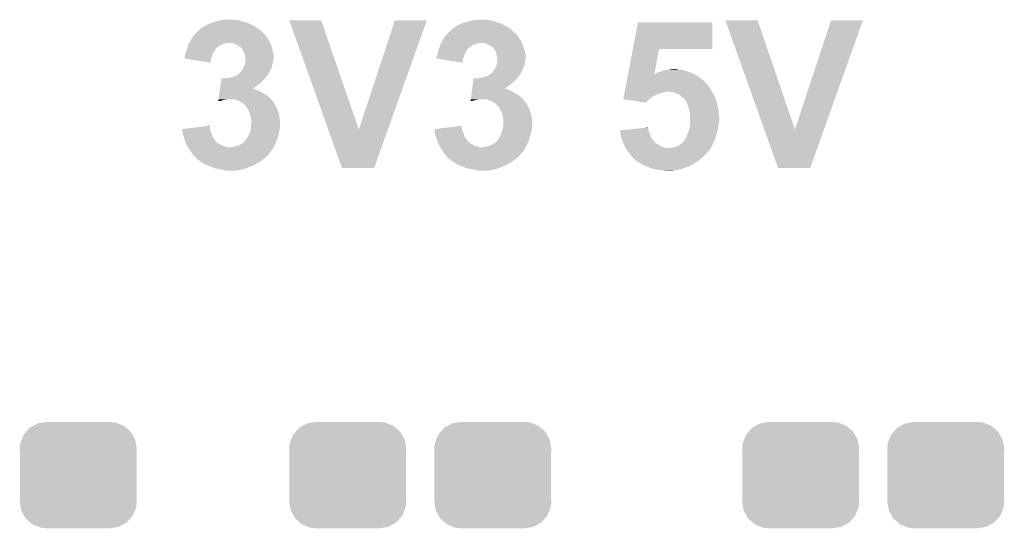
# Model space of a CAD drawing. Extents: x -1.3 to 24.2, y -3.9 to 39.2.
# Tile 9 of 34: x 7.9 to 14.4, y 2.3 to 5.7. Entities that reach past the tile are written whole.
import ezdxf

# ---------------------------------------------------------------- set-up
doc = ezdxf.new("R2010")
doc.units = 0
doc.layers.get('0').update_dxf_attribs({"linetype": 'CONTINUOUS'})
doc.layers.add('PRESSURE_24_CLICK_V100_GTO', color=14, linetype='CONTINUOUS')
doc.layers.add('PRESSURE_24_CLICK_V100_GTS', color=12, linetype='CONTINUOUS')

# ---------------------------------------------------------------- blocks, each defined once
blk = doc.blocks.new('CUSTOM_71')
for points in [[(-0.298526, 0.325596), (-0.268438, 0.342124), (0.30335, 0.325596), (0.2622, 0.342124)], [(-0.268438, 0.342124), (-0.233628, 0.347838), (0.2622, 0.342124), (0.247972, 0.347838)], [(-0.233628, 0.347838), (-0.20955, 0.35179), (0.247972, 0.347838), (0.20955, 0.35179)], [(-0.37475, 0.234078), (-0.360486, 0.26887), (0.377262, 0.234078), (0.357822, 0.26887)], [(-0.360486, 0.26887), (-0.34504, 0.286174), (0.357822, 0.26887), (0.348152, 0.286174)], [(-0.34504, 0.286174), (-0.320744, 0.31339), (0.348152, 0.286174), (0.317222, 0.31339)], [(-0.320744, 0.31339), (-0.298526, 0.325596), (0.317222, 0.31339), (0.30335, 0.325596)], [(-0.38735, 0.17526), (-0.383124, 0.213652), (0.38735, 0.17526), (0.380766, 0.213652)], [(-0.383124, 0.213652), (-0.37475, 0.234078), (0.380766, 0.213652), (0.377262, 0.234078)], [(-0.38608, 0.154124), (-0.38735, 0.17526), (0.38608, 0.154124), (0.38735, 0.17526)], [(-0.38608, -0.154124), (-0.38608, 0.154124), (0.38608, -0.154124), (0.38608, 0.154124)], [(-0.38735, -0.17526), (-0.38608, -0.154124), (0.38735, -0.17526), (0.38608, -0.154124)], [(-0.380764, -0.213652), (-0.38735, -0.17526), (0.383124, -0.213652), (0.38735, -0.17526)], [(-0.377262, -0.234078), (-0.380764, -0.213652), (0.374748, -0.234078), (0.383124, -0.213652)], [(-0.35782, -0.26887), (-0.377262, -0.234078), (0.360486, -0.26887), (0.374748, -0.234078)], [(-0.348152, -0.286174), (-0.35782, -0.26887), (0.345038, -0.286174), (0.360486, -0.26887)], [(-0.31722, -0.31339), (-0.348152, -0.286174), (0.320744, -0.31339), (0.345038, -0.286174)], [(-0.30335, -0.325596), (-0.31722, -0.31339), (0.298524, -0.325596), (0.320744, -0.31339)], [(-0.262198, -0.342124), (-0.30335, -0.325596), (0.268438, -0.342124), (0.298524, -0.325596)], [(-0.247972, -0.347838), (-0.262198, -0.342124), (0.233626, -0.347838), (0.268438, -0.342124)], [(-0.20955, -0.35179), (-0.247972, -0.347838), (0.20955, -0.35179), (0.233626, -0.347838)]]:
    blk.add_solid(points)

msp = doc.modelspace()

# ---------------------------------------------------------------- linework, layer by layer
at = {"layer": 'PRESSURE_24_CLICK_V100_GTO'}
for points in [[(9.097258, 5.66674), (9.110976, 5.674362), (9.408158, 5.66674), (9.392916, 5.674362)], [(9.110976, 5.674362), (9.113524, 5.6769), (9.392916, 5.674362), (9.38784, 5.6769)], [(9.113524, 5.6769), (9.136382, 5.68452), (9.38784, 5.6769), (9.370062, 5.68452)], [(9.136382, 5.68452), (9.151622, 5.6896), (9.370062, 5.68452), (9.352282, 5.6896)], [(9.151622, 5.6896), (9.174478, 5.69468), (9.352282, 5.6896), (9.3345, 5.69468)], [(9.174478, 5.69468), (9.191406, 5.699758), (9.3345, 5.69468), (9.319262, 5.699758)], [(9.191406, 5.699758), (9.199882, 5.7023), (9.319262, 5.699758), (9.304022, 5.7023)], [(9.199882, 5.7023), (9.225278, 5.70484), (9.291322, 5.7023), (9.278618, 5.70484)], [(9.649494, 5.69974), (9.649488, 5.699754), (9.860284, 5.69974), (9.649488, 5.699754)], [(9.906804, 4.978474), (9.649494, 5.69974), (10.109224, 4.978474), (9.860284, 5.69974)], [(10.109224, 4.978474), (10.347968, 5.699728), (10.30143, 4.978474), (10.55877, 5.699728)], [(10.347968, 5.699728), (10.34798, 5.69976), (10.55877, 5.699728), (10.34798, 5.69976)], [(10.75436, 5.661658), (10.777226, 5.67436), (11.083294, 5.661658), (11.061068, 5.67436)], [(10.777226, 5.67436), (10.77976, 5.674386), (11.061068, 5.67436), (11.061022, 5.674386)], [(10.77976, 5.674386), (10.77978, 5.6769), (11.061022, 5.674386), (11.056622, 5.6769)], [(10.77978, 5.6769), (10.779782, 5.676904), (11.056622, 5.6769), (11.056612, 5.676904)], [(10.779782, 5.676904), (10.789922, 5.679442), (11.056612, 5.676904), (11.049844, 5.679442)], [(10.789922, 5.679442), (10.802614, 5.68452), (11.049844, 5.679442), (11.0363, 5.68452)], [(10.802614, 5.68452), (10.80262, 5.684522), (11.0363, 5.68452), (11.036294, 5.684522)], [(10.80262, 5.684522), (10.8204, 5.6896), (11.036294, 5.684522), (11.01852, 5.6896)], [(10.8204, 5.6896), (10.840718, 5.69468), (11.01852, 5.6896), (11.00074, 5.69468)], [(10.840718, 5.69468), (10.857646, 5.699758), (11.00074, 5.69468), (10.985502, 5.699758)], [(10.857646, 5.699758), (10.866122, 5.7023), (10.985502, 5.699758), (10.970262, 5.7023)], [(10.866122, 5.7023), (10.894058, 5.70484), (10.957562, 5.7023), (10.944858, 5.70484)], [(11.922494, 5.5118), (11.955796, 5.687034), (12.448514, 5.5118), (12.44854, 5.687034)], [(11.955796, 5.687034), (11.955802, 5.68706), (12.44854, 5.687034), (11.955802, 5.68706)], [(12.534934, 5.69974), (12.534928, 5.699754), (12.748264, 5.69974), (12.534928, 5.699754)], [(12.792244, 4.978474), (12.534934, 5.69974), (12.994664, 4.978474), (12.748264, 5.69974)], [(12.994664, 4.978474), (13.233408, 5.699728), (13.18687, 4.978474), (13.44421, 5.699728)], [(13.233408, 5.699728), (13.23342, 5.69976), (13.44421, 5.699728), (13.23342, 5.69976)], [(9.009386, 5.593086), (9.019542, 5.603242), (9.497054, 5.593086), (9.486904, 5.603242)], [(9.019542, 5.603242), (9.024622, 5.608322), (9.486904, 5.603242), (9.485204, 5.608322)], [(9.024622, 5.608322), (9.026646, 5.610852), (9.485204, 5.608322), (9.484356, 5.610852)], [(9.026646, 5.610852), (9.028682, 5.613398), (9.484356, 5.610852), (9.479284, 5.613398)], [(9.028682, 5.613398), (9.034782, 5.621022), (9.479284, 5.613398), (9.47166, 5.621022)], [(9.034782, 5.621022), (9.046974, 5.631182), (9.47166, 5.621022), (9.4615, 5.631182)], [(9.046974, 5.631182), (9.050018, 5.633718), (9.4615, 5.631182), (9.458542, 5.633718)], [(9.050018, 5.633718), (9.06272, 5.64642), (9.458542, 5.633718), (9.443716, 5.64642)], [(9.06272, 5.64642), (9.065262, 5.648962), (9.443716, 5.64642), (9.439268, 5.648962)], [(9.065262, 5.648962), (9.097258, 5.66674), (9.439268, 5.648962), (9.408158, 5.66674)], [(10.68324, 5.598162), (10.68705, 5.60324), (11.159742, 5.598162), (11.15568, 5.60324)], [(10.68705, 5.60324), (10.690862, 5.60832), (11.15568, 5.60324), (11.152294, 5.60832)], [(10.690862, 5.60832), (10.6934, 5.61086), (11.152294, 5.60832), (11.1506, 5.61086)], [(10.6934, 5.61086), (10.698474, 5.615934), (11.1506, 5.61086), (11.145526, 5.615934)], [(10.698474, 5.615934), (10.69848, 5.61594), (11.145526, 5.615934), (11.142982, 5.61594)], [(10.69848, 5.61594), (10.713722, 5.631182), (11.142982, 5.61594), (11.12774, 5.631182)], [(10.713722, 5.631182), (10.71626, 5.63372), (11.12774, 5.631182), (11.124778, 5.63372)], [(10.71626, 5.63372), (10.731078, 5.64642), (11.124778, 5.63372), (11.109956, 5.64642)], [(10.731078, 5.64642), (10.734042, 5.64896), (11.109956, 5.64642), (11.105512, 5.64896)], [(10.734042, 5.64896), (10.75436, 5.661658), (11.105512, 5.64896), (11.083294, 5.661658)], [(8.980932, 5.537198), (8.98398, 5.547358), (9.194798, 5.537198), (9.220198, 5.547358)], [(8.98398, 5.547358), (8.983982, 5.547362), (9.220198, 5.547358), (9.220216, 5.547362)], [(8.983982, 5.547362), (8.985566, 5.5499), (9.220216, 5.547362), (9.232898, 5.5499)], [(8.985566, 5.5499), (8.996678, 5.56768), (9.523588, 5.5499), (9.51371, 5.56768)], [(8.996678, 5.56768), (8.998088, 5.57022), (9.51371, 5.56768), (9.512298, 5.57022)], [(8.998088, 5.57022), (9.009374, 5.590538), (9.512298, 5.57022), (9.4996, 5.590538)], [(9.009374, 5.590538), (9.00938, 5.590546), (9.4996, 5.590538), (9.499594, 5.590546)], [(9.00938, 5.590546), (9.009386, 5.593086), (9.499594, 5.590546), (9.497054, 5.593086)], [(9.283702, 5.54736), (9.265918, 5.5499), (9.525, 5.54736), (9.523588, 5.5499)], [(9.283706, 5.547358), (9.283702, 5.54736), (9.525, 5.547358), (9.525, 5.54736)], [(9.296398, 5.53974), (9.283706, 5.547358), (9.52754, 5.53974), (9.525, 5.547358)], [(9.306562, 5.537202), (9.296398, 5.53974), (9.528386, 5.537202), (9.52754, 5.53974)], [(10.648694, 5.537198), (10.650728, 5.54228), (10.861038, 5.537198), (10.876282, 5.54228)], [(10.650728, 5.54228), (10.652758, 5.547358), (10.876282, 5.54228), (10.888978, 5.547358)], [(10.652758, 5.547358), (10.65276, 5.54736), (10.888978, 5.547358), (10.888984, 5.54736)], [(10.65276, 5.54736), (10.65403, 5.5499), (10.888984, 5.54736), (10.899138, 5.5499)], [(10.65403, 5.5499), (10.66292, 5.56768), (11.189828, 5.5499), (11.17995, 5.56768)], [(10.66292, 5.56768), (10.66433, 5.57022), (11.17995, 5.56768), (11.178538, 5.57022)], [(10.66433, 5.57022), (10.675622, 5.590536), (11.178538, 5.57022), (11.165842, 5.590536)], [(10.675622, 5.590538), (10.68324, 5.598162), (11.16584, 5.590538), (11.159742, 5.598162)], [(10.675622, 5.590536), (10.675622, 5.590538), (11.165842, 5.590536), (11.16584, 5.590538)], [(10.949942, 5.54736), (10.934698, 5.5499), (11.19124, 5.54736), (11.189828, 5.5499)], [(10.949946, 5.547358), (10.949942, 5.54736), (11.19124, 5.547358), (11.19124, 5.54736)], [(10.962638, 5.53974), (10.949946, 5.547358), (11.19378, 5.53974), (11.19124, 5.547358)], [(10.975342, 5.537202), (10.962638, 5.53974), (11.194626, 5.537202), (11.19378, 5.53974)], [(8.95858, 5.46354), (8.961122, 5.478782), (9.137104, 5.46354), (9.141456, 5.478782)], [(8.961122, 5.478784), (8.965882, 5.491478), (9.141458, 5.478784), (9.149078, 5.491478)], [(8.961122, 5.478782), (8.961122, 5.478784), (9.141456, 5.478782), (9.141458, 5.478784)], [(8.965882, 5.491478), (8.96874, 5.4991), (9.149078, 5.491478), (9.15479, 5.4991)], [(8.96874, 5.4991), (8.969588, 5.501644), (9.15479, 5.4991), (9.156698, 5.501644)], [(8.969588, 5.501644), (8.97297, 5.511794), (9.156698, 5.501644), (9.161782, 5.511794)], [(8.97297, 5.511794), (8.973818, 5.514334), (9.161782, 5.511794), (9.166842, 5.514334)], [(8.973818, 5.514334), (8.974664, 5.516876), (9.166842, 5.514334), (9.16686, 5.516876)], [(8.974664, 5.516876), (8.97636, 5.52196), (9.16686, 5.516876), (9.173212, 5.52196)], [(8.97636, 5.52196), (8.977884, 5.52704), (9.173212, 5.52196), (9.17956, 5.52704)], [(8.977884, 5.52704), (8.980932, 5.537198), (9.17956, 5.52704), (9.194798, 5.537198)], [(9.316718, 5.52958), (9.306562, 5.537202), (9.530926, 5.52958), (9.528386, 5.537202)], [(9.321804, 5.524502), (9.316718, 5.52958), (9.532618, 5.524502), (9.530926, 5.52958)], [(9.326876, 5.521962), (9.321804, 5.524502), (9.533466, 5.521962), (9.532618, 5.524502)], [(9.329416, 5.52196), (9.326876, 5.521962), (9.533466, 5.52196), (9.533466, 5.521962)], [(9.33348, 5.51688), (9.329416, 5.52196), (9.535158, 5.51688), (9.533466, 5.52196)], [(9.339578, 5.509256), (9.33348, 5.51688), (9.537066, 5.509256), (9.535158, 5.51688)], [(9.34466, 5.496554), (9.339578, 5.509256), (9.540242, 5.496554), (9.537066, 5.509256)], [(9.350758, 5.4864), (9.34466, 5.496554), (9.54278, 5.4864), (9.540242, 5.496554)], [(9.35228, 5.483862), (9.350758, 5.4864), (9.543204, 5.483862), (9.54278, 5.4864)], [(9.354822, 5.471158), (9.35228, 5.483862), (9.54532, 5.471158), (9.543204, 5.483862)], [(10.624822, 5.463542), (10.629898, 5.47878), (10.805884, 5.463542), (10.810236, 5.47878)], [(10.629898, 5.478784), (10.633074, 5.491482), (10.810238, 5.478784), (10.81786, 5.491482)], [(10.629898, 5.47878), (10.629898, 5.478784), (10.810236, 5.47878), (10.810238, 5.478784)], [(10.633074, 5.491482), (10.63498, 5.499098), (10.81786, 5.491482), (10.821668, 5.499098)], [(10.63498, 5.499098), (10.635826, 5.501638), (10.821668, 5.499098), (10.82294, 5.501638)], [(10.635826, 5.501638), (10.639212, 5.511798), (10.82294, 5.501638), (10.83056, 5.511798)], [(10.639212, 5.511798), (10.640906, 5.51688), (10.83056, 5.511798), (10.83564, 5.51688)], [(10.640906, 5.51688), (10.6426, 5.52196), (10.83564, 5.51688), (10.84199, 5.52196)], [(10.6426, 5.52196), (10.648694, 5.537198), (10.84199, 5.52196), (10.861038, 5.537198)], [(10.985498, 5.52958), (10.975342, 5.537202), (11.197166, 5.52958), (11.194626, 5.537202)], [(10.990584, 5.524502), (10.985498, 5.52958), (11.19886, 5.524502), (11.197166, 5.52958)], [(10.995656, 5.521962), (10.990584, 5.524502), (11.199706, 5.521962), (11.19886, 5.524502)], [(11.00582, 5.50926), (10.995656, 5.521962), (11.20394, 5.50926), (11.199706, 5.521962)], [(11.01344, 5.496562), (11.00582, 5.50926), (11.208172, 5.496562), (11.20394, 5.50926)], [(11.017506, 5.486396), (11.01344, 5.496562), (11.21156, 5.486396), (11.208172, 5.496562)], [(11.018518, 5.483862), (11.017506, 5.486396), (11.21156, 5.483862), (11.21156, 5.486396)], [(11.02106, 5.47116), (11.018518, 5.483862), (11.21156, 5.47116), (11.21156, 5.483862)], [(11.891118, 5.346704), (11.92249, 5.511778), (12.06503, 5.346704), (12.095476, 5.511778)], [(11.92249, 5.511778), (11.922494, 5.5118), (12.095476, 5.511778), (12.448514, 5.5118)], [(8.95604, 5.448322), (8.956042, 5.455922), (9.133202, 5.448322), (9.135106, 5.455922)], [(9.126196, 5.420362), (8.95604, 5.448322), (9.126196, 5.420362), (9.133202, 5.448322)], [(8.956042, 5.455922), (8.957732, 5.461), (9.135106, 5.455922), (9.13638, 5.461)], [(8.957732, 5.461), (8.95858, 5.46354), (9.13638, 5.461), (9.137104, 5.46354)], [(9.352282, 5.402582), (9.354456, 5.4102), (9.536428, 5.402582), (9.5377, 5.4102)], [(9.354456, 5.4102), (9.35736, 5.420362), (9.5377, 5.4102), (9.539732, 5.420362)], [(9.35736, 5.458462), (9.354822, 5.471158), (9.545318, 5.458462), (9.54532, 5.471158)], [(9.35736, 5.440678), (9.35736, 5.458462), (9.545318, 5.440678), (9.545318, 5.458462)], [(9.35736, 5.43306), (9.35736, 5.440678), (9.542782, 5.43306), (9.545318, 5.440678)], [(9.35736, 5.4229), (9.35736, 5.43306), (9.54024, 5.4229), (9.542782, 5.43306)], [(9.35736, 5.420362), (9.35736, 5.4229), (9.539732, 5.420362), (9.54024, 5.4229)], [(10.622314, 5.44834), (10.62482, 5.450842), (10.800412, 5.44834), (10.80135, 5.450842)], [(10.669602, 5.440678), (10.622314, 5.44834), (10.79754, 5.440678), (10.800412, 5.44834)], [(10.62482, 5.461), (10.624822, 5.463542), (10.80516, 5.461), (10.805884, 5.463542)], [(10.62482, 5.450842), (10.62482, 5.461), (10.80135, 5.450842), (10.80516, 5.461)], [(10.794972, 5.420364), (10.669602, 5.440678), (10.794972, 5.420364), (10.79754, 5.440678)], [(11.0236, 5.458462), (11.02106, 5.47116), (11.213374, 5.458462), (11.21156, 5.47116)], [(11.02106, 5.402584), (11.022148, 5.4102), (11.203938, 5.402584), (11.206478, 5.4102)], [(11.022148, 5.4102), (11.0236, 5.42036), (11.206478, 5.4102), (11.20851, 5.42036)], [(11.025294, 5.453378), (11.0236, 5.458462), (11.2141, 5.453378), (11.213374, 5.458462)], [(11.0236, 5.42036), (11.023916, 5.4229), (11.20851, 5.42036), (11.20902, 5.4229)], [(11.023916, 5.4229), (11.025186, 5.433058), (11.20902, 5.4229), (11.21156, 5.433058)], [(11.025186, 5.433058), (11.026138, 5.440676), (11.21156, 5.433058), (11.21156, 5.440676)], [(11.026138, 5.450842), (11.025294, 5.453378), (11.214098, 5.450842), (11.2141, 5.453378)], [(11.02614, 5.448298), (11.026138, 5.450842), (11.214098, 5.448298), (11.214098, 5.450842)], [(11.026138, 5.440676), (11.02614, 5.440682), (11.21156, 5.440676), (11.21156, 5.440682)], [(11.02614, 5.440682), (11.02614, 5.448298), (11.21156, 5.440682), (11.214098, 5.448298)], [(9.301476, 5.336542), (9.313676, 5.346704), (9.503832, 5.336542), (9.512298, 5.346704)], [(9.313676, 5.346704), (9.316722, 5.34924), (9.512298, 5.346704), (9.513384, 5.34924)], [(9.316722, 5.34924), (9.31926, 5.349248), (9.513384, 5.34924), (9.513388, 5.349248)], [(9.31926, 5.349248), (9.324342, 5.356862), (9.513388, 5.349248), (9.516652, 5.356862)], [(9.324342, 5.356862), (9.329422, 5.361942), (9.516652, 5.356862), (9.51883, 5.361942)], [(9.329422, 5.361942), (9.331452, 5.36448), (9.51883, 5.361942), (9.51992, 5.36448)], [(9.331452, 5.36448), (9.33958, 5.374642), (9.51992, 5.36448), (9.525, 5.374642)], [(9.33958, 5.374642), (9.34466, 5.38734), (9.525, 5.374642), (9.531348, 5.38734)], [(9.34466, 5.38734), (9.348468, 5.394958), (9.531348, 5.38734), (9.535158, 5.394958)], [(9.348468, 5.394958), (9.352282, 5.402582), (9.535158, 5.394958), (9.536428, 5.402582)], [(10.967722, 5.336542), (10.981942, 5.3467), (11.171768, 5.336542), (11.17854, 5.3467)], [(10.981942, 5.3467), (10.985502, 5.349242), (11.17854, 5.3467), (11.179992, 5.349242)], [(10.985502, 5.349242), (10.998202, 5.361942), (11.179992, 5.349242), (11.187248, 5.361942)], [(10.998202, 5.361942), (10.999724, 5.364482), (11.187248, 5.361942), (11.1887, 5.364482)], [(10.999724, 5.364482), (11.008868, 5.37972), (11.1887, 5.364482), (11.19632, 5.37972)], [(11.008868, 5.37972), (11.01344, 5.38734), (11.19632, 5.37972), (11.198858, 5.38734)], [(11.01344, 5.38734), (11.02106, 5.402584), (11.198858, 5.38734), (11.203938, 5.402584)], [(11.890152, 5.34162), (11.891118, 5.3467), (12.334238, 5.34162), (12.32408, 5.3467)], [(11.891118, 5.3467), (11.891118, 5.346704), (12.06503, 5.3467), (12.070086, 5.346704)], [(12.06503, 5.3467), (12.06503, 5.346704), (12.32408, 5.3467), (12.324072, 5.346704)], [(12.070086, 5.346704), (12.073888, 5.34924), (12.324072, 5.346704), (12.319, 5.34924)], [(12.073888, 5.34924), (12.077696, 5.35178), (12.319, 5.34924), (12.313074, 5.35178)], [(12.077696, 5.35178), (12.090398, 5.35686), (12.313074, 5.35178), (12.301222, 5.35686)], [(12.090398, 5.35686), (12.10564, 5.36194), (12.301222, 5.35686), (12.284712, 5.36194)], [(12.10564, 5.36194), (12.119188, 5.36702), (12.284712, 5.36194), (12.2682, 5.36702)], [(12.119188, 5.36702), (12.125962, 5.36956), (12.2682, 5.36702), (12.260578, 5.36956)], [(12.125962, 5.36956), (12.146262, 5.372098), (12.260578, 5.36956), (12.252962, 5.372098)], [(12.146262, 5.372098), (12.146278, 5.3721), (12.252962, 5.372098), (12.252952, 5.3721)], [(12.146278, 5.3721), (12.158978, 5.37464), (12.252952, 5.3721), (12.237722, 5.37464)], [(12.158978, 5.37464), (12.17168, 5.37718), (12.225022, 5.37464), (12.214868, 5.37718)], [(12.17168, 5.37718), (12.171698, 5.377182), (12.214868, 5.37718), (12.21486, 5.377182)], [(12.171698, 5.377182), (12.194522, 5.379718), (12.21486, 5.377182), (12.207242, 5.379718)], [(12.194522, 5.379718), (12.194542, 5.37972), (12.207242, 5.379718), (12.194542, 5.37972)], [(9.193006, 5.26542), (9.195076, 5.28066), (9.43102, 5.26542), (9.451342, 5.28066)], [(9.195076, 5.28066), (9.197144, 5.2959), (9.451342, 5.28066), (9.46912, 5.2959)], [(9.197144, 5.2959), (9.199558, 5.313678), (9.46912, 5.2959), (9.486898, 5.313678)], [(9.199558, 5.313678), (9.199904, 5.31622), (9.486898, 5.313678), (9.488712, 5.31622)], [(9.212582, 5.31622), (9.227822, 5.31876), (9.488712, 5.31622), (9.490528, 5.31876)], [(9.243062, 5.31876), (9.26338, 5.32384), (9.490528, 5.31876), (9.494156, 5.32384)], [(9.26338, 5.32384), (9.28116, 5.32892), (9.494156, 5.32384), (9.497784, 5.32892)], [(9.28116, 5.32892), (9.28793, 5.33146), (9.497784, 5.32892), (9.4996, 5.33146)], [(9.28793, 5.33146), (9.301476, 5.336542), (9.4996, 5.33146), (9.503832, 5.336542)], [(10.861786, 5.26542), (10.865924, 5.295898), (11.09726, 5.26542), (11.137898, 5.295898)], [(10.865924, 5.295898), (10.868684, 5.31622), (11.137898, 5.295898), (11.155318, 5.31622)], [(10.881362, 5.31622), (10.894062, 5.31876), (11.155318, 5.31622), (11.157494, 5.31876)], [(10.911844, 5.31876), (10.92962, 5.32384), (11.157494, 5.31876), (11.161848, 5.32384)], [(10.92962, 5.32384), (10.949942, 5.328922), (11.161848, 5.32384), (11.166206, 5.328922)], [(10.949942, 5.328922), (10.955858, 5.331458), (11.166206, 5.328922), (11.16838, 5.331458)], [(10.955858, 5.331458), (10.967722, 5.336542), (11.16838, 5.331458), (11.171768, 5.336542)], [(11.876636, 5.270498), (11.878084, 5.27812), (12.4206, 5.270498), (12.41552, 5.27812)], [(11.878084, 5.27812), (11.87953, 5.285734), (12.41552, 5.27812), (12.407906, 5.285734)], [(11.87953, 5.285734), (11.879532, 5.28574), (12.407906, 5.285734), (12.405364, 5.28574)], [(11.879532, 5.28574), (11.882912, 5.30352), (12.405364, 5.28574), (12.390122, 5.30352)], [(11.882912, 5.30352), (11.887738, 5.32892), (12.390122, 5.30352), (12.354558, 5.32892)], [(11.887738, 5.32892), (11.890152, 5.34162), (12.354558, 5.32892), (12.334238, 5.34162)], [(9.185076, 5.207), (9.188524, 5.2324), (9.497054, 5.207), (9.451342, 5.2324)], [(9.188524, 5.2324), (9.189558, 5.24002), (9.451342, 5.2324), (9.433558, 5.24002)], [(9.189558, 5.24002), (9.190248, 5.2451), (9.433558, 5.24002), (9.418322, 5.2451)], [(9.190248, 5.2451), (9.190592, 5.247638), (9.418322, 5.2451), (9.413244, 5.247638)], [(9.190592, 5.24764), (9.193006, 5.26542), (9.405702, 5.24764), (9.43102, 5.26542)], [(9.190592, 5.247638), (9.190592, 5.24764), (9.413244, 5.247638), (9.405702, 5.24764)], [(10.853856, 5.207), (10.85558, 5.219702), (11.163294, 5.207), (11.14044, 5.219702)], [(10.85558, 5.219702), (10.857304, 5.232398), (11.14044, 5.219702), (11.12012, 5.232398)], [(10.857304, 5.232398), (10.858338, 5.24002), (11.12012, 5.232398), (11.102338, 5.24002)], [(10.858338, 5.24002), (10.859372, 5.247638), (11.102338, 5.24002), (11.079482, 5.247638)], [(10.859372, 5.24764), (10.861786, 5.26542), (11.071942, 5.24764), (11.09726, 5.26542)], [(10.859372, 5.247638), (10.859372, 5.24764), (11.079482, 5.247638), (11.071942, 5.24764)], [(11.86312, 5.19938), (11.865534, 5.21208), (12.059922, 5.19938), (12.08532, 5.21208)], [(11.865534, 5.21208), (11.866982, 5.2197), (12.08532, 5.21208), (12.10818, 5.2197)], [(11.866982, 5.2197), (11.867946, 5.22478), (12.10818, 5.2197), (12.125958, 5.22478)], [(11.867946, 5.22478), (11.86843, 5.22732), (12.125958, 5.22478), (12.141198, 5.22732)], [(11.86843, 5.22732), (11.868912, 5.229858), (12.141198, 5.22732), (12.146276, 5.229858)], [(11.868912, 5.22986), (11.87036, 5.23748), (12.444732, 5.22986), (12.44092, 5.23748)], [(11.868912, 5.229858), (11.868912, 5.22986), (12.146276, 5.229858), (12.153898, 5.22986)], [(11.87036, 5.23748), (11.872774, 5.250178), (12.44092, 5.23748), (12.433302, 5.250178)], [(11.872774, 5.250178), (11.874706, 5.260344), (12.433302, 5.250178), (12.425682, 5.260344)], [(11.874706, 5.260344), (11.876636, 5.270498), (12.425682, 5.260344), (12.4206, 5.270498)], [(12.176758, 5.22732), (12.153898, 5.22986), (12.446002, 5.22732), (12.444732, 5.22986)], [(12.199618, 5.22224), (12.176758, 5.22732), (12.448542, 5.22224), (12.446002, 5.22732)], [(12.199624, 5.222238), (12.199618, 5.22224), (12.448542, 5.222238), (12.448542, 5.22224)], [(12.2174, 5.21462), (12.199624, 5.222238), (12.453622, 5.21462), (12.448542, 5.222238)], [(12.232632, 5.207004), (12.2174, 5.21462), (12.4587, 5.207004), (12.453622, 5.21462)], [(9.179564, 5.166392), (9.199878, 5.1689), (9.179564, 5.166392), (9.179904, 5.1689)], [(9.179904, 5.1689), (9.180592, 5.173978), (9.199878, 5.1689), (9.215118, 5.173978)], [(9.180592, 5.173978), (9.180938, 5.17652), (9.215118, 5.173978), (9.23036, 5.17652)], [(9.180938, 5.17652), (9.181282, 5.17906), (9.23036, 5.17652), (9.243058, 5.17906)], [(9.181282, 5.17906), (9.182662, 5.189218), (9.527824, 5.17906), (9.519922, 5.189218)], [(9.182662, 5.189218), (9.185076, 5.207), (9.519922, 5.189218), (9.497054, 5.207)], [(9.304022, 5.17144), (9.286236, 5.17906), (9.533752, 5.17144), (9.527824, 5.17906)], [(9.319264, 5.16636), (9.304022, 5.17144), (9.537702, 5.16636), (9.533752, 5.17144)], [(9.331958, 5.158742), (9.319264, 5.16636), (9.545316, 5.158742), (9.537702, 5.16636)], [(9.335354, 5.156196), (9.331958, 5.158742), (9.54786, 5.156196), (9.545316, 5.158742)], [(9.352278, 5.1435), (9.335354, 5.156196), (9.55294, 5.1435), (9.54786, 5.156196)], [(10.848344, 5.166392), (10.866118, 5.1689), (10.848344, 5.166392), (10.848684, 5.1689)], [(10.848684, 5.1689), (10.849372, 5.173978), (10.866118, 5.1689), (10.881358, 5.173978)], [(10.849372, 5.173978), (10.849718, 5.17652), (10.881358, 5.173978), (10.8966, 5.17652)], [(10.849718, 5.17652), (10.850062, 5.17906), (10.8966, 5.17652), (10.909298, 5.17906)], [(10.850062, 5.17906), (10.851442, 5.18922), (11.195192, 5.17906), (11.18616, 5.18922)], [(10.851442, 5.18922), (10.853856, 5.207), (11.18616, 5.18922), (11.163294, 5.207)], [(10.97026, 5.17144), (10.955016, 5.17906), (11.201966, 5.17144), (11.195192, 5.17906)], [(10.985498, 5.16636), (10.97026, 5.17144), (11.20648, 5.16636), (11.201966, 5.17144)], [(10.990578, 5.16382), (10.985498, 5.16636), (11.20902, 5.16382), (11.20648, 5.16636)], [(11.000738, 5.15874), (10.990578, 5.16382), (11.212408, 5.15874), (11.20902, 5.16382)], [(11.004122, 5.156202), (11.000738, 5.15874), (11.2141, 5.156202), (11.212408, 5.15874)], [(11.010898, 5.15112), (11.004122, 5.156202), (11.21715, 5.15112), (11.2141, 5.156202)], [(11.01852, 5.1435), (11.010898, 5.15112), (11.22172, 5.1435), (11.21715, 5.15112)], [(11.859264, 5.179086), (11.85974, 5.1816), (12.032004, 5.179086), (12.03452, 5.1816)], [(12.009116, 5.156202), (11.859264, 5.179086), (12.009116, 5.156202), (12.032004, 5.179086)], [(11.85974, 5.1816), (11.861672, 5.19176), (12.03452, 5.1816), (12.04722, 5.19176)], [(11.861672, 5.19176), (11.86312, 5.19938), (12.04722, 5.19176), (12.059922, 5.19938)], [(12.232636, 5.207002), (12.232632, 5.207004), (12.458702, 5.207002), (12.4587, 5.207004)], [(12.2428, 5.196842), (12.232636, 5.207002), (12.463056, 5.196842), (12.458702, 5.207002)], [(12.25296, 5.18922), (12.2428, 5.196842), (12.46632, 5.18922), (12.463056, 5.196842)], [(12.260572, 5.18414), (12.25296, 5.18922), (12.468226, 5.18414), (12.46632, 5.18922)], [(12.26058, 5.181602), (12.260572, 5.18414), (12.469178, 5.181602), (12.468226, 5.18414)], [(12.271462, 5.168902), (12.26058, 5.181602), (12.473938, 5.168902), (12.469178, 5.181602)], [(12.275818, 5.163818), (12.271462, 5.168902), (12.475392, 5.163818), (12.473938, 5.168902)], [(12.280582, 5.151122), (12.275818, 5.163818), (12.47902, 5.151122), (12.475392, 5.163818)], [(12.28344, 5.1435), (12.280582, 5.151122), (12.480714, 5.1435), (12.47902, 5.151122)], [(9.352282, 5.143498), (9.352278, 5.1435), (9.55294, 5.143498), (9.55294, 5.1435)], [(9.357358, 5.138422), (9.352282, 5.143498), (9.555842, 5.138422), (9.55294, 5.143498)], [(9.366434, 5.125718), (9.357358, 5.138422), (9.5631, 5.125718), (9.555842, 5.138422)], [(9.37006, 5.120642), (9.366434, 5.125718), (9.565358, 5.120642), (9.5631, 5.125718)], [(9.38022, 5.102862), (9.37006, 5.120642), (9.573262, 5.102862), (9.565358, 5.120642)], [(9.380222, 5.10286), (9.38022, 5.102862), (9.573262, 5.10286), (9.573262, 5.102862)], [(9.387838, 5.085082), (9.380222, 5.10286), (9.578596, 5.085082), (9.573262, 5.10286)], [(9.389746, 5.07746), (9.387838, 5.085082), (9.58088, 5.07746), (9.578596, 5.085082)], [(11.023594, 5.138426), (11.01852, 5.1435), (11.22462, 5.138426), (11.22172, 5.1435)], [(11.02613, 5.13842), (11.023594, 5.138426), (11.224624, 5.13842), (11.22462, 5.138426)], [(11.035212, 5.125718), (11.02613, 5.13842), (11.23188, 5.125718), (11.224624, 5.13842)], [(11.03884, 5.120642), (11.035212, 5.125718), (11.234138, 5.120642), (11.23188, 5.125718)], [(11.049, 5.102862), (11.03884, 5.120642), (11.242042, 5.102862), (11.234138, 5.120642)], [(11.049002, 5.10286), (11.049, 5.102862), (11.242042, 5.10286), (11.242042, 5.102862)], [(11.056618, 5.085082), (11.049002, 5.10286), (11.247376, 5.085082), (11.242042, 5.10286)], [(11.058526, 5.07746), (11.056618, 5.085082), (11.24966, 5.07746), (11.247376, 5.085082)], [(12.28852, 5.12826), (12.28344, 5.1435), (12.4841, 5.12826), (12.480714, 5.1435)], [(12.291058, 5.12064), (12.28852, 5.12826), (12.485626, 5.12064), (12.4841, 5.12826)], [(12.295012, 5.102862), (12.291058, 5.12064), (12.48918, 5.102862), (12.485626, 5.12064)], [(12.29614, 5.09778), (12.295012, 5.102862), (12.48969, 5.09778), (12.48918, 5.102862)], [(12.30122, 5.077462), (12.29614, 5.09778), (12.49172, 5.077462), (12.48969, 5.09778)], [(9.39292, 5.06476), (9.389746, 5.07746), (9.58319, 5.06476), (9.58088, 5.07746)], [(9.39546, 5.04952), (9.39292, 5.06476), (9.58596, 5.04952), (9.58319, 5.06476)], [(9.398, 5.036822), (9.39546, 5.04952), (9.586938, 5.036822), (9.58596, 5.04952)], [(9.397238, 5.016502), (9.398, 5.024118), (9.5885, 5.016502), (9.587916, 5.024118)], [(9.398, 5.024118), (9.398, 5.036822), (9.587916, 5.024118), (9.586938, 5.036822)], [(11.0617, 5.06476), (11.058526, 5.07746), (11.25197, 5.06476), (11.24966, 5.07746)], [(11.06424, 5.049522), (11.0617, 5.06476), (11.25474, 5.049522), (11.25197, 5.06476)], [(11.06424, 5.04952), (11.06424, 5.049522), (11.25474, 5.04952), (11.25474, 5.049522)], [(11.06424, 5.016502), (11.06424, 5.04952), (11.25728, 5.016502), (11.25474, 5.04952)], [(12.30122, 5.052062), (12.30122, 5.077462), (12.49426, 5.052062), (12.49172, 5.077462)], [(12.30122, 5.039358), (12.30122, 5.052062), (12.494258, 5.039358), (12.49426, 5.052062)], [(12.30122, 5.031736), (12.30122, 5.039358), (12.49172, 5.031736), (12.494258, 5.039358)], [(12.30122, 5.021578), (12.30122, 5.031736), (12.49172, 5.021578), (12.49172, 5.031736)], [(12.30122, 5.013962), (12.30122, 5.021578), (12.490196, 5.013962), (12.49172, 5.021578)], [(8.94082, 4.980936), (9.021078, 4.9911), (9.125714, 4.980936), (9.12368, 4.9911)], [(8.9411, 4.9784), (8.94082, 4.980936), (9.12622, 4.9784), (9.125714, 4.980936)], [(8.942782, 4.963158), (8.9411, 4.9784), (9.128762, 4.963158), (9.12622, 4.9784)], [(8.94334, 4.958082), (8.942782, 4.963158), (9.1313, 4.958082), (9.128762, 4.963158)], [(8.945882, 4.94792), (8.94334, 4.958082), (9.13638, 4.94792), (9.1313, 4.958082)], [(9.021078, 4.9911), (9.101288, 5.001258), (9.12368, 4.9911), (9.12114, 5.001258)], [(9.101288, 5.001258), (9.12114, 5.003772), (9.12114, 5.001258), (9.12114, 5.003772)], [(9.379854, 4.940298), (9.3853, 4.953), (9.578338, 4.940298), (9.580454, 4.953)], [(9.3853, 4.953), (9.391966, 4.97078), (9.580454, 4.953), (9.58342, 4.97078)], [(9.391966, 4.97078), (9.39292, 4.973322), (9.58342, 4.97078), (9.583928, 4.973322)], [(9.39292, 4.973322), (9.395204, 4.996178), (9.583928, 4.973322), (9.5885, 4.996178)], [(9.395204, 4.996178), (9.397238, 5.016502), (9.5885, 4.996178), (9.5885, 5.016502)], [(9.997436, 4.72442), (9.906804, 4.978474), (10.210786, 4.72442), (10.30143, 4.978474)], [(10.6096, 4.980936), (10.689842, 4.991098), (10.791956, 4.980936), (10.78992, 4.991098)], [(10.60988, 4.9784), (10.6096, 4.980936), (10.792462, 4.9784), (10.791956, 4.980936)], [(10.611562, 4.96316), (10.60988, 4.9784), (10.79754, 4.96316), (10.792462, 4.9784)], [(10.61212, 4.958082), (10.611562, 4.96316), (10.80008, 4.958082), (10.79754, 4.96316)], [(10.614662, 4.947918), (10.61212, 4.958082), (10.805162, 4.947918), (10.80008, 4.958082)], [(10.689842, 4.991098), (10.78992, 5.003772), (10.78992, 4.991098), (10.78992, 5.003772)], [(11.047912, 4.9403), (11.05154, 4.953), (11.24458, 4.9403), (11.248812, 4.953)], [(11.05154, 4.953), (11.05249, 4.955538), (11.248812, 4.953), (11.249658, 4.955538)], [(11.05249, 4.955538), (11.058206, 4.97078), (11.249658, 4.955538), (11.2522, 4.97078)], [(11.058206, 4.97078), (11.05916, 4.973322), (11.2522, 4.97078), (11.252708, 4.973322)], [(11.05916, 4.973322), (11.06119, 4.983478), (11.252708, 4.973322), (11.25474, 4.983478)], [(11.06119, 4.983478), (11.06373, 4.996176), (11.25474, 4.983478), (11.25474, 4.996176)], [(11.06373, 4.996176), (11.06424, 4.998722), (11.25474, 4.996176), (11.255586, 4.998722)], [(11.06424, 5.003798), (11.06424, 5.016502), (11.257278, 5.003798), (11.25728, 5.016502)], [(11.06424, 4.998722), (11.06424, 5.003798), (11.255586, 4.998722), (11.257278, 5.003798)], [(11.836422, 4.973316), (11.942526, 4.983478), (12.026396, 4.973316), (12.02436, 4.983478)], [(11.836984, 4.97078), (11.836422, 4.973316), (12.026902, 4.97078), (12.026396, 4.973316)], [(11.84148, 4.95046), (11.836984, 4.97078), (12.033676, 4.95046), (12.026902, 4.97078)], [(11.942526, 4.983478), (11.995548, 4.988556), (12.02436, 4.983478), (12.021822, 4.988556)], [(11.995548, 4.988556), (12.02182, 4.991072), (12.021822, 4.988556), (12.02182, 4.991072)], [(12.282804, 4.94538), (12.28852, 4.96062), (12.476478, 4.94538), (12.479994, 4.96062)], [(12.28852, 4.96062), (12.294446, 4.9784), (12.479994, 4.96062), (12.4841, 4.9784)], [(12.294446, 4.9784), (12.29614, 4.98348), (12.4841, 4.9784), (12.484946, 4.98348)], [(12.29614, 4.98348), (12.300372, 5.00888), (12.484946, 4.98348), (12.48918, 5.00888)], [(12.300372, 5.00888), (12.30122, 5.013962), (12.48918, 5.00888), (12.490196, 5.013962)], [(12.882876, 4.72442), (12.792244, 4.978474), (13.096226, 4.72442), (13.18687, 4.978474)], [(8.94842, 4.93776), (8.945882, 4.94792), (9.140192, 4.93776), (9.13638, 4.94792)], [(8.951596, 4.927598), (8.94842, 4.93776), (9.144002, 4.927598), (9.140192, 4.93776)], [(8.956358, 4.91236), (8.951596, 4.927598), (9.15416, 4.91236), (9.144002, 4.927598)], [(8.961118, 4.897122), (8.956358, 4.91236), (9.166858, 4.897122), (9.15416, 4.91236)], [(8.964636, 4.8895), (8.961118, 4.897122), (9.17448, 4.8895), (9.166858, 4.897122)], [(8.966982, 4.88442), (8.964636, 4.8895), (9.182102, 4.88442), (9.17448, 4.8895)], [(9.324338, 4.87934), (9.337668, 4.88696), (9.554752, 4.87934), (9.55802, 4.88696)], [(9.337668, 4.88696), (9.342116, 4.889502), (9.55802, 4.88696), (9.558972, 4.889502)], [(9.342116, 4.889502), (9.35736, 4.904742), (9.558972, 4.889502), (9.564688, 4.904742)], [(9.35736, 4.904742), (9.357364, 4.90728), (9.564688, 4.904742), (9.56564, 4.90728)], [(9.357364, 4.90728), (9.357366, 4.907286), (9.56564, 4.90728), (9.565642, 4.907286)], [(9.357366, 4.907286), (9.36244, 4.912362), (9.565642, 4.907286), (9.567594, 4.912362)], [(9.36244, 4.912362), (9.370062, 4.922522), (9.567594, 4.912362), (9.5715, 4.922522)], [(9.370062, 4.922522), (9.37768, 4.935222), (9.5715, 4.922522), (9.576384, 4.935222)], [(9.37768, 4.935222), (9.379854, 4.940298), (9.576384, 4.935222), (9.578338, 4.940298)], [(10.6172, 4.93776), (10.614662, 4.947918), (10.807702, 4.93776), (10.805162, 4.947918)], [(10.620376, 4.927598), (10.6172, 4.93776), (10.810242, 4.927598), (10.807702, 4.93776)], [(10.629898, 4.897122), (10.620376, 4.927598), (10.835638, 4.897122), (10.810242, 4.927598)], [(10.6299, 4.897118), (10.629898, 4.897122), (10.83564, 4.897118), (10.835638, 4.897122)], [(10.631072, 4.89458), (10.6299, 4.897118), (10.835648, 4.89458), (10.83564, 4.897118)], [(10.635762, 4.88442), (10.631072, 4.89458), (10.850882, 4.88442), (10.835648, 4.89458)], [(10.993122, 4.879342), (11.004546, 4.886958), (11.222446, 4.879342), (11.2268, 4.886958)], [(11.004546, 4.886958), (11.008362, 4.889502), (11.2268, 4.886958), (11.227754, 4.889502)], [(11.008362, 4.889502), (11.026138, 4.90728), (11.227754, 4.889502), (11.234422, 4.90728)], [(11.026138, 4.90728), (11.031222, 4.912364), (11.234422, 4.90728), (11.235984, 4.912364)], [(11.031222, 4.912364), (11.0363, 4.922516), (11.235984, 4.912364), (11.239108, 4.922516)], [(11.0363, 4.922516), (11.046462, 4.935218), (11.239108, 4.922516), (11.243016, 4.935218)], [(11.046462, 4.935218), (11.047912, 4.9403), (11.243016, 4.935218), (11.24458, 4.9403)], [(11.84261, 4.940302), (11.84148, 4.95046), (12.03706, 4.940302), (12.033676, 4.95046)], [(11.84402, 4.927602), (11.84261, 4.940302), (12.042506, 4.927602), (12.03706, 4.940302)], [(11.846052, 4.922524), (11.84402, 4.927602), (12.044682, 4.922524), (12.042506, 4.927602)], [(11.858246, 4.892038), (11.846052, 4.922524), (12.07008, 4.892038), (12.044682, 4.922524)], [(11.85926, 4.8895), (11.858246, 4.892038), (12.070098, 4.8895), (12.07008, 4.892038)], [(11.859264, 4.889494), (11.85926, 4.8895), (12.070098, 4.889494), (12.070098, 4.8895)], [(11.86278, 4.881878), (11.859264, 4.889494), (12.085316, 4.881878), (12.070098, 4.889494)], [(12.227556, 4.874262), (12.245342, 4.886962), (12.447452, 4.874262), (12.45471, 4.886962)], [(12.245342, 4.886962), (12.247876, 4.889498), (12.45471, 4.886962), (12.45616, 4.889498)], [(12.247876, 4.889498), (12.260582, 4.902204), (12.45616, 4.889498), (12.460924, 4.902204)], [(12.260582, 4.902204), (12.263122, 4.907276), (12.460924, 4.902204), (12.462826, 4.907276)], [(12.263122, 4.907276), (12.265662, 4.90982), (12.462826, 4.907276), (12.46378, 4.90982)], [(12.265662, 4.90982), (12.268202, 4.912364), (12.46378, 4.90982), (12.464688, 4.912364)], [(12.268202, 4.912364), (12.27328, 4.92252), (12.464688, 4.912364), (12.468314, 4.92252)], [(12.27328, 4.92252), (12.2809, 4.9403), (12.468314, 4.92252), (12.474664, 4.9403)], [(12.2809, 4.9403), (12.282804, 4.94538), (12.474664, 4.9403), (12.476478, 4.94538)], [(8.972842, 4.87172), (8.966982, 4.88442), (9.207502, 4.87172), (9.182102, 4.88442)], [(8.975186, 4.86664), (8.972842, 4.87172), (9.22274, 4.86664), (9.207502, 4.87172)], [(8.97636, 4.864096), (8.975186, 4.86664), (9.231646, 4.864096), (9.22274, 4.86664)], [(8.978052, 4.86156), (8.97636, 4.864096), (9.240522, 4.86156), (9.231646, 4.864096)], [(8.98652, 4.848862), (8.978052, 4.86156), (9.5377, 4.848862), (9.545634, 4.86156)], [(8.98652, 4.84886), (8.98652, 4.848862), (9.537698, 4.84886), (9.5377, 4.848862)], [(8.99668, 4.83616), (8.98652, 4.84886), (9.528626, 4.83616), (9.537698, 4.84886)], [(9.004298, 4.823462), (8.99668, 4.83616), (9.519556, 4.823462), (9.528626, 4.83616)], [(9.011924, 4.813298), (9.004298, 4.823462), (9.512298, 4.813298), (9.519556, 4.823462)], [(9.268462, 4.86156), (9.27862, 4.8641), (9.545634, 4.86156), (9.547222, 4.8641)], [(9.27862, 4.8641), (9.293862, 4.866642), (9.547222, 4.8641), (9.54881, 4.866642)], [(9.293862, 4.866642), (9.301476, 4.86918), (9.54881, 4.866642), (9.550398, 4.86918)], [(9.301476, 4.86918), (9.3091, 4.87172), (9.550398, 4.86918), (9.551486, 4.87172)], [(9.3091, 4.87172), (9.324338, 4.87934), (9.551486, 4.87172), (9.554752, 4.87934)], [(10.638106, 4.87934), (10.635762, 4.88442), (10.861038, 4.87934), (10.850882, 4.88442)], [(10.641624, 4.871718), (10.638106, 4.87934), (10.873736, 4.871718), (10.861038, 4.87934)], [(10.643966, 4.86664), (10.641624, 4.871718), (10.89152, 4.86664), (10.873736, 4.871718)], [(10.64514, 4.864096), (10.643966, 4.86664), (10.899156, 4.864096), (10.89152, 4.86664)], [(10.646832, 4.86156), (10.64514, 4.864096), (10.906764, 4.86156), (10.899156, 4.864096)], [(10.6553, 4.848864), (10.646832, 4.86156), (11.206478, 4.848864), (11.212828, 4.86156)], [(10.655302, 4.84886), (10.6553, 4.848864), (11.206474, 4.84886), (11.206478, 4.848864)], [(10.662918, 4.836162), (10.655302, 4.84886), (11.197408, 4.836162), (11.206474, 4.84886)], [(10.666984, 4.83108), (10.662918, 4.836162), (11.19378, 4.83108), (11.197408, 4.836162)], [(10.67308, 4.82346), (10.666984, 4.83108), (11.187246, 4.82346), (11.19378, 4.83108)], [(10.68832, 4.80314), (10.67308, 4.82346), (11.169828, 4.80314), (11.187246, 4.82346)], [(10.937242, 4.86156), (10.9474, 4.8641), (11.212828, 4.86156), (11.214098, 4.8641)], [(10.9474, 4.8641), (10.9601, 4.866642), (11.214098, 4.8641), (11.21537, 4.866642)], [(10.9601, 4.866642), (10.967714, 4.86918), (11.21537, 4.866642), (11.21664, 4.86918)], [(10.967714, 4.86918), (10.975338, 4.87172), (11.21664, 4.86918), (11.21809, 4.87172)], [(10.975338, 4.87172), (10.993122, 4.879342), (11.21809, 4.87172), (11.222446, 4.879342)], [(11.866296, 4.874258), (11.86278, 4.881878), (12.095482, 4.874258), (12.085316, 4.881878)], [(11.869812, 4.86664), (11.866296, 4.874258), (12.108176, 4.86664), (12.095482, 4.874258)], [(11.872158, 4.86156), (11.869812, 4.86664), (12.12342, 4.86156), (12.108176, 4.86664)], [(11.8745, 4.856482), (11.872158, 4.86156), (12.141196, 4.856482), (12.12342, 4.86156)], [(11.874502, 4.85648), (11.8745, 4.856482), (12.141202, 4.85648), (12.141196, 4.856482)], [(11.877546, 4.851404), (11.874502, 4.85648), (12.435838, 4.851404), (12.438376, 4.85648)], [(11.88212, 4.843778), (11.877546, 4.851404), (12.430388, 4.843778), (12.435838, 4.851404)], [(11.888894, 4.83362), (11.88212, 4.843778), (12.42313, 4.83362), (12.430388, 4.843778)], [(11.888906, 4.833602), (11.888894, 4.83362), (12.420594, 4.833602), (12.42313, 4.83362)], [(11.892278, 4.828544), (11.888906, 4.833602), (12.418058, 4.828544), (12.420594, 4.833602)], [(11.89228, 4.82854), (11.892278, 4.828544), (12.418054, 4.82854), (12.418058, 4.828544)], [(11.902438, 4.818376), (11.89228, 4.82854), (12.40789, 4.818376), (12.418054, 4.82854)], [(12.171682, 4.85648), (12.18184, 4.85902), (12.438376, 4.85648), (12.439646, 4.85902)], [(12.18184, 4.85902), (12.197082, 4.861562), (12.439646, 4.85902), (12.440918, 4.861562)], [(12.197082, 4.861562), (12.21232, 4.86664), (12.440918, 4.861562), (12.443458, 4.86664)], [(12.21232, 4.86664), (12.222474, 4.87172), (12.443458, 4.86664), (12.446, 4.87172)], [(12.222474, 4.87172), (12.227556, 4.874262), (12.446, 4.87172), (12.447452, 4.874262)], [(9.01954, 4.803142), (9.011924, 4.813298), (9.50214, 4.803142), (9.512298, 4.813298)], [(9.027164, 4.795518), (9.01954, 4.803142), (9.494516, 4.795518), (9.50214, 4.803142)], [(9.029704, 4.792978), (9.027164, 4.795518), (9.489444, 4.792978), (9.494516, 4.795518)], [(9.034782, 4.7879), (9.029704, 4.792978), (9.48436, 4.7879), (9.489444, 4.792978)], [(9.039858, 4.782822), (9.034782, 4.7879), (9.476742, 4.782822), (9.48436, 4.7879)], [(9.039864, 4.782818), (9.039858, 4.782822), (9.476738, 4.782818), (9.476742, 4.782822)], [(9.050528, 4.7752), (9.039864, 4.782818), (9.469118, 4.7752), (9.476738, 4.782818)], [(9.061196, 4.76758), (9.050528, 4.7752), (9.458958, 4.76758), (9.469118, 4.7752)], [(9.071864, 4.75996), (9.061196, 4.76758), (9.443722, 4.75996), (9.458958, 4.76758)], [(9.075418, 4.75742), (9.071864, 4.75996), (9.439488, 4.75742), (9.443722, 4.75996)], [(9.084308, 4.75234), (9.075418, 4.75742), (9.43102, 4.75234), (9.439488, 4.75742)], [(10.693398, 4.795522), (10.68832, 4.80314), (11.163296, 4.795522), (11.169828, 4.80314)], [(10.693402, 4.79552), (10.693398, 4.795522), (11.163296, 4.79552), (11.163296, 4.795522)], [(10.69341, 4.795514), (10.693402, 4.79552), (11.160754, 4.795514), (11.163296, 4.79552)], [(10.701016, 4.790436), (10.69341, 4.795514), (11.155676, 4.790436), (11.160754, 4.795514)], [(10.702288, 4.7879), (10.701016, 4.790436), (11.15314, 4.7879), (11.155676, 4.790436)], [(10.703558, 4.785364), (10.702288, 4.7879), (11.149336, 4.785364), (11.15314, 4.7879)], [(10.706094, 4.782826), (10.703558, 4.785364), (11.145528, 4.782826), (11.149336, 4.785364)], [(10.70864, 4.78282), (10.706094, 4.782826), (11.14552, 4.78282), (11.145528, 4.782826)], [(10.729978, 4.767578), (10.70864, 4.78282), (11.125198, 4.767578), (11.14552, 4.78282)], [(10.740644, 4.75996), (10.729978, 4.767578), (11.1125, 4.75996), (11.125198, 4.767578)], [(10.744198, 4.75742), (10.740644, 4.75996), (11.10742, 4.75742), (11.1125, 4.75996)], [(10.753092, 4.752338), (10.744198, 4.75742), (11.097258, 4.752338), (11.10742, 4.75742)], [(11.907518, 4.808224), (11.902438, 4.818376), (12.39774, 4.808224), (12.40789, 4.818376)], [(11.917678, 4.798062), (11.907518, 4.808224), (12.38758, 4.798062), (12.39774, 4.808224)], [(11.921068, 4.792978), (11.917678, 4.798062), (12.382498, 4.792978), (12.38758, 4.798062)], [(11.92276, 4.79044), (11.921068, 4.792978), (12.379324, 4.79044), (12.382498, 4.792978)], [(11.93038, 4.78282), (11.92276, 4.79044), (12.3698, 4.78282), (12.379324, 4.79044)], [(11.932914, 4.780286), (11.93038, 4.78282), (12.366758, 4.780286), (12.3698, 4.78282)], [(11.935434, 4.78028), (11.932914, 4.780286), (12.36675, 4.78028), (12.366758, 4.780286)], [(11.93546, 4.77775), (11.935434, 4.78028), (12.363714, 4.77775), (12.36675, 4.78028)], [(11.946134, 4.77012), (11.93546, 4.77775), (12.354558, 4.77012), (12.363714, 4.77775)], [(11.953238, 4.76504), (11.946134, 4.77012), (12.34643, 4.76504), (12.354558, 4.77012)], [(11.966574, 4.75742), (11.953238, 4.76504), (12.33424, 4.75742), (12.34643, 4.76504)], [(11.984354, 4.74726), (11.966574, 4.75742), (12.31646, 4.74726), (12.33424, 4.75742)], [(9.093198, 4.74726), (9.084308, 4.75234), (9.42213, 4.74726), (9.43102, 4.75234)], [(9.106746, 4.74218), (9.093198, 4.74726), (9.41324, 4.74218), (9.42213, 4.74726)], [(9.11352, 4.73964), (9.106746, 4.74218), (9.407312, 4.73964), (9.41324, 4.74218)], [(9.125376, 4.73456), (9.11352, 4.73964), (9.39546, 4.73456), (9.407312, 4.73964)], [(9.143156, 4.72694), (9.125376, 4.73456), (9.37514, 4.72694), (9.39546, 4.73456)], [(9.149078, 4.724402), (9.143156, 4.72694), (9.369216, 4.724402), (9.37514, 4.72694)], [(9.171098, 4.71932), (9.149078, 4.724402), (9.357358, 4.71932), (9.369216, 4.724402)], [(9.182102, 4.71678), (9.171098, 4.71932), (9.345928, 4.71678), (9.357358, 4.71932)], [(9.199878, 4.71424), (9.182102, 4.71678), (9.334498, 4.71424), (9.345928, 4.71678)], [(9.215118, 4.709162), (9.199878, 4.71424), (9.311646, 4.709162), (9.334498, 4.71424)], [(9.227818, 4.70916), (9.215118, 4.709162), (9.311638, 4.70916), (9.311646, 4.709162)], [(9.237978, 4.70662), (9.227818, 4.70916), (9.286242, 4.70662), (9.311638, 4.70916)], [(10.21078, 4.7244), (9.997436, 4.72442), (10.21078, 4.7244), (10.210786, 4.72442)], [(10.761978, 4.74726), (10.753092, 4.752338), (11.089642, 4.74726), (11.097258, 4.752338)], [(10.773834, 4.74218), (10.761978, 4.74726), (11.082024, 4.74218), (11.089642, 4.74726)], [(10.77976, 4.73964), (10.773834, 4.74218), (11.076096, 4.73964), (11.082024, 4.74218)], [(10.792462, 4.73456), (10.77976, 4.73964), (11.06424, 4.73456), (11.076096, 4.73964)], [(10.817858, 4.724402), (10.792462, 4.73456), (11.03715, 4.724402), (11.06424, 4.73456)], [(10.839878, 4.71932), (10.817858, 4.724402), (11.023598, 4.71932), (11.03715, 4.724402)], [(10.850882, 4.71678), (10.839878, 4.71932), (11.012168, 4.71678), (11.023598, 4.71932)], [(10.868656, 4.71424), (10.850882, 4.71678), (11.00074, 4.71424), (11.012168, 4.71678)], [(10.881356, 4.709162), (10.868656, 4.71424), (10.980426, 4.709162), (11.00074, 4.71424)], [(10.894058, 4.70916), (10.881356, 4.709162), (10.980418, 4.70916), (10.980426, 4.709162)], [(10.906758, 4.70662), (10.894058, 4.70916), (10.955022, 4.70662), (10.980418, 4.70916)], [(11.988798, 4.74472), (11.984354, 4.74726), (12.311886, 4.74472), (12.31646, 4.74726)], [(12.00658, 4.7371), (11.988798, 4.74472), (12.29817, 4.7371), (12.311886, 4.74472)], [(12.012932, 4.73456), (12.00658, 4.7371), (12.293598, 4.73456), (12.29817, 4.7371)], [(12.031984, 4.72694), (12.012932, 4.73456), (12.27074, 4.72694), (12.293598, 4.73456)], [(12.044678, 4.721862), (12.031984, 4.72694), (12.258044, 4.721862), (12.27074, 4.72694)], [(12.066698, 4.71678), (12.044678, 4.721862), (12.245338, 4.71678), (12.258044, 4.721862)], [(12.077702, 4.71424), (12.066698, 4.71678), (12.231368, 4.71424), (12.245338, 4.71678)], [(12.09548, 4.7117), (12.077702, 4.71424), (12.217398, 4.7117), (12.231368, 4.71424)], [(12.110718, 4.70916), (12.09548, 4.7117), (12.203428, 4.70916), (12.217398, 4.7117)], [(12.136118, 4.70662), (12.123418, 4.70916), (12.189458, 4.70662), (12.203428, 4.70916)], [(13.09622, 4.7244), (12.882876, 4.72442), (13.09622, 4.7244), (13.096226, 4.72442)]]:
    msp.add_solid(points, dxfattribs=at)

# ---------------------------------------------------------------- block references
at = {"layer": 'PRESSURE_24_CLICK_V100_GTS'}
for p in [(8.25246, 2.6924), (10.03554, 2.6924), (10.99566, 2.6924), (13.03274, 2.6924), (13.99286, 2.6924)]:
    msp.add_blockref('CUSTOM_71', p, dxfattribs=at)

doc.saveas('drawing.dxf')
